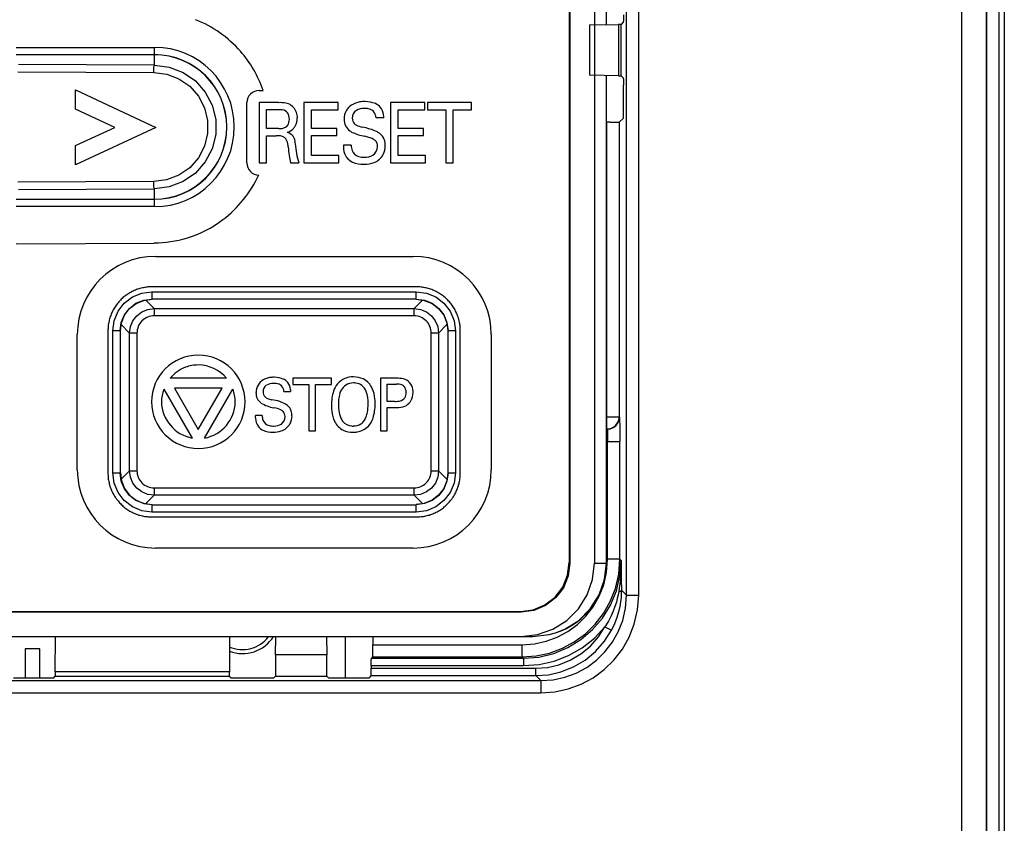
# Model space of a CAD drawing. Extents: x 0 to 420, y 0 to 297.
# Tile 28 of 86: x 88.38 to 98.45, y 211.47 to 219.69. Entities that reach past the tile are written whole.
import ezdxf

# ---------------------------------------------------------------- set-up
doc = ezdxf.new("R2010")
doc.units = 0
doc.header["$LTSCALE"] = 23.1
doc.linetypes.add('HIDDEN', pattern=[0.2, 0.1, -0.1])
doc.layers.get('0').update_dxf_attribs({"linetype": 'CONTINUOUS'})
for name, color, linetype in [('ALL_AXIS', 7, 'CONTINUOUS'), ('ALL_FEATURES', 7, 'CONTINUOUS'), ('DEFAULT_2', 8, 'HIDDEN')]:
    doc.layers.add(name, color=color, linetype=linetype)

msp = doc.modelspace()

# ---------------------------------------------------------------- linework, layer by layer
at = {"color": 7, "linetype": 'CONTINUOUS'}
for p, q in [((94.003, 239.125), (94.003, 214.137)), ((94.01, 239.132), (94.01, 214.13)), ((94.26, 239.131), (94.26, 214.131)), ((94.382, 219.642), (94.382, 228.614)), ((94.382, 214.131), (94.382, 219.12)), ((89.652, 216.82), (89.736, 216.831)), ((92.437, 216.831), (92.52, 216.82)), ((89.411, 216.507), (89.422, 216.59)), ((92.75, 216.59), (92.761, 216.507)), ((89.411, 215.056), (89.422, 214.972)), ((92.761, 215.056), (92.75, 214.972)), ((89.652, 214.742), (89.736, 214.731)), ((92.52, 214.742), (92.437, 214.731)), ((93.51, 213.631), (79.013, 213.631)), ((79.019, 213.637), (93.503, 213.637)), ((78.891, 213.381), (93.631, 213.381)), ((88.436, 213.256), (88.436, 212.955)), ((88.586, 213.256), (88.436, 213.256)), ((88.586, 212.955), (88.586, 213.256))]:
    msp.add_line(p, q, dxfattribs=at)
at = {"color": 9, "linetype": 'CONTINUOUS'}
for p, q in [((94.382, 219.642), (94.382, 228.616)), ((88.346, 219.408), (89.761, 219.408)), ((89.761, 219.227), (89.761, 219.408)), ((89.761, 219.333), (88.346, 219.333)), ((88.362, 219.16), (89.753, 219.152)), ((89.761, 219.227), (88.37, 219.235)), ((94.382, 214.131), (94.382, 219.12)), ((89.753, 218.036), (88.362, 218.028)), ((88.37, 217.953), (89.761, 217.961)), ((89.761, 217.779), (89.761, 217.961)), ((88.346, 217.854), (89.761, 217.854)), ((89.761, 217.779), (88.346, 217.779)), ((89.756, 216.736), (89.67, 216.822)), ((89.734, 216.908), (89.734, 216.833)), ((89.734, 216.908), (92.438, 216.908)), ((89.734, 216.833), (89.736, 216.831)), ((92.438, 216.833), (89.734, 216.833)), ((92.503, 216.822), (92.416, 216.736)), ((92.436, 216.831), (92.438, 216.833)), ((92.438, 216.833), (92.438, 216.908)), ((89.756, 216.736), (89.756, 216.661)), ((89.756, 216.736), (92.416, 216.736)), ((92.416, 216.661), (92.416, 216.736)), ((92.416, 216.661), (89.756, 216.661)), ((89.42, 216.573), (89.506, 216.486)), ((92.666, 216.486), (92.752, 216.573)), ((89.334, 215.054), (89.334, 216.508)), ((89.409, 216.508), (89.334, 216.508)), ((89.409, 216.508), (89.409, 215.054)), ((89.411, 216.506), (89.409, 216.508)), ((89.506, 215.076), (89.506, 216.486)), ((89.581, 216.486), (89.506, 216.486)), ((89.581, 216.486), (89.581, 215.076)), ((92.591, 215.076), (92.591, 216.486)), ((92.666, 216.486), (92.591, 216.486)), ((92.666, 216.486), (92.666, 215.076)), ((92.763, 216.508), (92.761, 216.506)), ((92.763, 215.054), (92.763, 216.508)), ((92.838, 216.508), (92.763, 216.508)), ((92.838, 216.508), (92.838, 215.054)), ((89.334, 215.054), (89.409, 215.054)), ((89.409, 215.054), (89.411, 215.056)), ((89.506, 215.076), (89.42, 214.99)), ((89.506, 215.076), (89.581, 215.076)), ((92.591, 215.076), (92.666, 215.076)), ((92.752, 214.99), (92.666, 215.076)), ((92.761, 215.056), (92.763, 215.054)), ((92.763, 215.054), (92.838, 215.054)), ((89.67, 214.74), (89.756, 214.826)), ((89.756, 214.901), (89.756, 214.826)), ((89.756, 214.901), (92.416, 214.901)), ((92.416, 214.826), (89.756, 214.826)), ((92.416, 214.826), (92.416, 214.901)), ((92.416, 214.826), (92.503, 214.74)), ((89.736, 214.731), (89.734, 214.729)), ((89.734, 214.729), (89.734, 214.654)), ((89.734, 214.729), (92.438, 214.729)), ((92.438, 214.729), (92.436, 214.731)), ((92.438, 214.654), (92.438, 214.729)), ((92.438, 214.654), (89.734, 214.654)), ((94.01, 214.13), (94.003, 214.137)), ((94.26, 214.131), (94.382, 214.131)), ((93.503, 213.637), (93.51, 213.631))]:
    msp.add_line(p, q, dxfattribs=at)
for points in [[(89.753, 219.152), (89.754, 219.179), (89.755, 219.203), (89.758, 219.22), (89.761, 219.227)], [(89.753, 219.152), (89.885, 219.135), (90.01, 219.087), (90.121, 219.01), (90.21, 218.909), (90.272, 218.791), (90.304, 218.661), (90.304, 218.527), (90.272, 218.397), (90.21, 218.278), (90.121, 218.177), (90.01, 218.1), (89.884, 218.052), (89.753, 218.036)], [(89.761, 219.227), (89.912, 219.207), (90.055, 219.153), (90.18, 219.066), (90.28, 218.951), (90.35, 218.817), (90.386, 218.669), (90.386, 218.518), (90.35, 218.37), (90.28, 218.236), (90.18, 218.122), (90.055, 218.035), (89.912, 217.98), (89.761, 217.961)], [(89.761, 217.961), (89.758, 217.968), (89.755, 217.984), (89.754, 218.008), (89.753, 218.036)], [(89.334, 216.508), (89.347, 216.611), (89.387, 216.708), (89.451, 216.791), (89.534, 216.855), (89.631, 216.895), (89.734, 216.908)], [(89.409, 216.508), (89.42, 216.593), (89.452, 216.671), (89.504, 216.738), (89.571, 216.79), (89.65, 216.822), (89.734, 216.833)], [(92.438, 216.908), (92.541, 216.895), (92.638, 216.855), (92.721, 216.791), (92.785, 216.708), (92.825, 216.611), (92.838, 216.508)], [(92.438, 216.833), (92.523, 216.822), (92.601, 216.79), (92.668, 216.738), (92.72, 216.671), (92.752, 216.593), (92.763, 216.508)], [(89.579, 216.663), (89.631, 216.702), (89.691, 216.727), (89.756, 216.736)], [(92.416, 216.736), (92.481, 216.727), (92.541, 216.703), (92.593, 216.663)], [(89.506, 216.486), (89.515, 216.551), (89.54, 216.611), (89.579, 216.663)], [(92.593, 216.663), (92.632, 216.611), (92.657, 216.551), (92.666, 216.486)], [(89.734, 214.654), (89.631, 214.667), (89.534, 214.707), (89.451, 214.771), (89.387, 214.854), (89.347, 214.951), (89.334, 215.054)], [(89.734, 214.729), (89.65, 214.74), (89.571, 214.772), (89.504, 214.824), (89.452, 214.891), (89.42, 214.97), (89.409, 215.054)], [(89.58, 214.899), (89.54, 214.951), (89.515, 215.011), (89.506, 215.076)], [(92.838, 215.054), (92.825, 214.951), (92.785, 214.854), (92.721, 214.771), (92.638, 214.707), (92.541, 214.667), (92.438, 214.654)], [(92.763, 215.054), (92.752, 214.97), (92.72, 214.891), (92.668, 214.824), (92.601, 214.772), (92.523, 214.74), (92.438, 214.729)], [(92.666, 215.076), (92.658, 215.011), (92.633, 214.951), (92.593, 214.9)], [(89.756, 214.826), (89.692, 214.835), (89.631, 214.86), (89.58, 214.899)], [(92.593, 214.9), (92.541, 214.86), (92.481, 214.835), (92.416, 214.826)], [(94.382, 214.131), (94.382, 214.131), (94.382, 214.131), (94.382, 214.131)]]:
    msp.add_lwpolyline(points, dxfattribs=at)
at = {"color": 7, "linetype": 'CONTINUOUS'}
for points in [[(89.422, 216.59), (89.455, 216.669), (89.506, 216.736), (89.574, 216.788), (89.652, 216.82)], [(92.52, 216.82), (92.599, 216.788), (92.666, 216.736), (92.718, 216.669), (92.75, 216.59)], [(89.422, 214.972), (89.455, 214.894), (89.506, 214.826), (89.574, 214.775), (89.652, 214.742)], [(92.75, 214.972), (92.718, 214.894), (92.666, 214.826), (92.599, 214.775), (92.52, 214.742)], [(93.503, 213.637), (93.633, 213.654), (93.753, 213.704), (93.857, 213.783), (93.936, 213.887), (93.986, 214.008), (94.003, 214.137)], [(93.509, 213.381), (93.676, 213.4), (93.835, 213.455), (93.977, 213.545), (94.096, 213.663), (94.185, 213.806), (94.241, 213.964), (94.26, 214.131)], [(94.01, 214.13), (93.993, 214.001), (93.943, 213.88), (93.863, 213.777), (93.76, 213.698), (93.639, 213.648), (93.51, 213.631)], [(93.861, 213.417), (93.957, 213.455), (94.099, 213.545), (94.218, 213.664), (94.307, 213.806), (94.363, 213.964), (94.382, 214.131)], [(93.631, 213.381), (93.798, 213.4), (93.861, 213.417)]]:
    msp.add_lwpolyline(points, dxfattribs=at)
at = {"color": 9, "linetype": 'CONTINUOUS'}
for centre, radius, start, end in [((89.761, 218.594), 0.815, 270, 89.9998), ((89.761, 218.594), 0.74, 270, 90), ((89.756, 216.486), 0.175, 89.9651, 180.0361), ((92.416, 216.486), 0.175, 359.965, 90.0361), ((89.756, 215.076), 0.175, 179.9651, 270.0361), ((92.416, 215.076), 0.175, 269.965, 0.0361)]:
    msp.add_arc(centre, radius, start, end, dxfattribs=at)
at = {"color": 7, "linetype": 'CONTINUOUS'}
for centre, radius, start, end in [((89.761, 218.594), 0.738, 270, 90), ((93.632, 214.131), 0.75, 287.8498, 360)]:
    msp.add_arc(centre, radius, start, end, dxfattribs=at)
at = {"layer": 'ALL_AXIS', "color": 3, "linetype": 'CONTINUOUS'}
msp.add_arc((90.661, 213.581), 0.334, 245.9267, 322.895, dxfattribs=at)
at = {"layer": 'ALL_FEATURES', "color": 9, "linetype": 'CONTINUOUS'}
for p, q in [((98.015, 239.956), (98.015, 197.452)), ((98.265, 239.956), (98.265, 197.452)), ((98.452, 239.956), (98.452, 197.445)), ((94.588, 213.804), (94.588, 239.208)), ((94.713, 213.804), (94.713, 239.208)), ((94.388, 215.504), (94.388, 218.643)), ((94.513, 218.645), (94.513, 215.629)), ((94.382, 215.629), (94.513, 215.629)), ((94.516, 215.626), (94.513, 215.629)), ((94.382, 215.504), (94.388, 215.504)), ((94.391, 215.501), (94.382, 215.501)), ((94.391, 215.501), (94.388, 215.504)), ((94.382, 215.376), (94.52, 215.376)), ((94.395, 214.172), (94.395, 215.376)), ((94.52, 214.172), (94.52, 215.376)), ((94.385, 214.037), (94.395, 214.172)), ((94.52, 214.172), (94.395, 214.172)), ((94.534, 214.158), (94.52, 214.172)), ((94.534, 214.158), (94.535, 213.967)), ((94.53, 214.026), (94.523, 213.954)), ((94.519, 213.917), (94.514, 213.88)), ((94.523, 213.954), (94.519, 213.917)), ((94.514, 213.88), (94.508, 213.841)), ((94.536, 213.856), (94.588, 213.804)), ((94.588, 213.804), (94.713, 213.804)), ((94.368, 213.48), (94.434, 213.444)), ((91.711, 213.381), (91.711, 212.955)), ((93.766, 213.332), (93.88, 213.374)), ((91.993, 213.297), (93.52, 213.297)), ((93.52, 213.172), (93.52, 213.297)), ((91.979, 213.158), (93.534, 213.158)), ((91.991, 213.172), (93.52, 213.172)), ((93.534, 213.158), (93.52, 213.172)), ((93.534, 213.158), (93.534, 213.083)), ((91.978, 213.083), (93.534, 213.083)), ((91.978, 213.056), (93.662, 213.056)), ((93.662, 212.981), (93.662, 213.056)), ((78.809, 212.929), (93.713, 212.929)), ((91.977, 212.981), (93.662, 212.981)), ((93.662, 212.981), (93.713, 212.929)), ((93.713, 212.929), (93.713, 212.804)), ((78.809, 212.804), (93.713, 212.804))]:
    msp.add_line(p, q, dxfattribs=at)
at = {"layer": 'ALL_FEATURES', "color": 7, "linetype": 'CONTINUOUS'}
for p, q in [((98.274, 197.445), (98.274, 239.956)), ((98.397, 239.956), (98.397, 197.445)), ((94.21, 219.639), (94.505, 219.644)), ((94.505, 219.644), (94.505, 219.118)), ((94.534, 219.644), (94.505, 219.644)), ((94.555, 219.665), (94.534, 219.644)), ((94.534, 219.118), (94.534, 219.644)), ((94.21, 219.639), (94.21, 219.123)), ((94.505, 219.118), (94.21, 219.123)), ((94.505, 219.118), (94.534, 219.118)), ((94.555, 219.098), (94.534, 219.118)), ((94.556, 218.683), (94.556, 219.023)), ((94.42, 218.643), (94.382, 218.643)), ((94.556, 218.683), (94.513, 218.645)), ((94.535, 213.967), (94.536, 213.856)), ((94.536, 213.856), (94.535, 213.819)), ((88.746, 213.021), (88.747, 213.381)), ((90.526, 213.381), (90.526, 213.021)), ((90.998, 213.194), (91.001, 213.381)), ((91.521, 213.381), (91.524, 213.194)), ((91.993, 213.381), (91.993, 213.297)), ((90.998, 213.194), (90.998, 212.976)), ((91.524, 213.194), (90.998, 213.194)), ((91.524, 212.976), (91.524, 213.194)), ((91.991, 213.172), (91.979, 213.158)), ((88.746, 213.021), (88.746, 212.974)), ((90.526, 213.021), (88.746, 213.021)), ((90.526, 212.974), (90.526, 213.021)), ((91.978, 213.083), (91.978, 213.056)), ((88.653, 212.955), (88.393, 212.955)), ((88.728, 212.956), (88.746, 212.974)), ((88.746, 212.974), (90.526, 212.974)), ((90.545, 212.956), (90.526, 212.974)), ((90.903, 212.955), (90.62, 212.955)), ((90.978, 212.956), (90.998, 212.976)), ((90.998, 212.976), (91.524, 212.976)), ((91.545, 212.956), (91.524, 212.976)), ((91.879, 212.955), (91.62, 212.955)), ((91.977, 212.981), (91.954, 212.956))]:
    msp.add_line(p, q, dxfattribs=at)
at = {"layer": 'ALL_FEATURES', "color": 40, "linetype": 'CONTINUOUS'}
for p, q in [((88.953, 218.777), (88.953, 218.973)), ((88.953, 218.973), (89.774, 218.59)), ((90.83, 218.968), (90.871, 218.968)), ((90.706, 218.227), (90.706, 218.843)), ((90.83, 218.843), (90.83, 218.227)), ((91.03, 218.843), (90.83, 218.843)), ((91.287, 218.843), (91.287, 218.227)), ((91.639, 218.843), (91.287, 218.843)), ((91.639, 218.771), (91.639, 218.843)), ((92.173, 218.843), (92.173, 218.227)), ((92.525, 218.843), (92.173, 218.843)), ((92.525, 218.771), (92.525, 218.843)), ((92.552, 218.843), (92.552, 218.771)), ((93.004, 218.843), (92.552, 218.843)), ((93.004, 218.771), (93.004, 218.843)), ((89.353, 218.59), (88.953, 218.777)), ((90.906, 218.578), (90.906, 218.772)), ((90.906, 218.772), (91.028, 218.772)), ((91.365, 218.579), (91.365, 218.771)), ((91.365, 218.771), (91.639, 218.771)), ((92.251, 218.579), (92.251, 218.771)), ((92.251, 218.771), (92.525, 218.771)), ((92.552, 218.771), (92.739, 218.771)), ((92.739, 218.771), (92.739, 218.227)), ((92.816, 218.227), (92.816, 218.771)), ((92.816, 218.771), (93.004, 218.771)), ((92.026, 218.69), (92.106, 218.69)), ((88.953, 218.404), (89.353, 218.59)), ((89.774, 218.59), (88.953, 218.208)), ((91.028, 218.578), (90.906, 218.578)), ((91.626, 218.579), (91.365, 218.579)), ((91.626, 218.507), (91.626, 218.579)), ((92.512, 218.579), (92.251, 218.579)), ((92.512, 218.507), (92.512, 218.579)), ((90.907, 218.227), (90.907, 218.505)), ((90.907, 218.505), (91.005, 218.505)), ((91.365, 218.302), (91.365, 218.507)), ((91.365, 218.507), (91.626, 218.507)), ((92.251, 218.302), (92.251, 218.507)), ((92.251, 218.507), (92.512, 218.507)), ((88.953, 218.208), (88.953, 218.404)), ((91.773, 218.407), (91.693, 218.407)), ((91.645, 218.302), (91.365, 218.302)), ((91.645, 218.227), (91.645, 218.302)), ((92.531, 218.302), (92.251, 218.302)), ((92.531, 218.227), (92.531, 218.302)), ((90.83, 218.227), (90.907, 218.227)), ((91.153, 218.227), (91.236, 218.227)), ((91.287, 218.227), (91.645, 218.227)), ((92.173, 218.227), (92.531, 218.227)), ((92.739, 218.227), (92.816, 218.227)), ((88.344, 217.399), (89.758, 217.407)), ((89.771, 217.27), (92.405, 217.27)), ((92.438, 216.958), (89.734, 216.958)), ((88.971, 215.086), (88.971, 216.47)), ((89.284, 216.508), (89.284, 215.054)), ((92.888, 215.054), (92.888, 216.508)), ((93.204, 216.47), (93.204, 215.086)), ((90.496, 216.023), (89.921, 216.023)), ((91.175, 216.023), (91.175, 215.96)), ((91.57, 216.023), (91.175, 216.023)), ((91.57, 215.96), (91.57, 216.023)), ((92.071, 216.023), (92.071, 215.484)), ((92.235, 216.023), (92.071, 216.023)), ((89.964, 215.923), (90.208, 215.499)), ((90.453, 215.923), (89.964, 215.923)), ((90.208, 215.499), (90.453, 215.923)), ((91.175, 215.96), (91.339, 215.96)), ((91.339, 215.96), (91.339, 215.484)), ((91.406, 215.484), (91.406, 215.96)), ((91.406, 215.96), (91.57, 215.96)), ((92.139, 215.786), (92.139, 215.963)), ((92.139, 215.963), (92.234, 215.963)), ((89.855, 215.911), (90.144, 215.411)), ((90.273, 215.411), (90.562, 215.911)), ((91.083, 215.889), (91.153, 215.889)), ((92.22, 215.786), (92.139, 215.786)), ((92.139, 215.484), (92.139, 215.724)), ((92.139, 215.724), (92.218, 215.724)), ((90.862, 215.641), (90.792, 215.641)), ((91.339, 215.484), (91.406, 215.484)), ((92.071, 215.484), (92.139, 215.484)), ((89.734, 214.604), (92.438, 214.604)), ((92.405, 214.286), (89.771, 214.286))]:
    msp.add_line(p, q, dxfattribs=at)
at = {"layer": 'ALL_FEATURES', "color": 7, "linetype": 'CONTINUOUS'}
for points in [[(94.556, 219.74), (94.556, 219.717), (94.556, 219.696), (94.556, 219.68), (94.555, 219.669), (94.555, 219.665)], [(94.555, 219.098), (94.555, 219.094), (94.556, 219.083), (94.556, 219.066), (94.556, 219.045), (94.556, 219.023)], [(94.42, 218.643), (94.45, 218.643), (94.476, 218.643), (94.496, 218.644), (94.509, 218.644), (94.513, 218.645)], [(94.535, 213.819), (94.533, 213.779), (94.528, 213.735), (94.519, 213.685), (94.507, 213.632), (94.49, 213.574), (94.466, 213.511), (94.434, 213.444)], [(91.991, 213.172), (91.992, 213.177), (91.992, 213.189), (91.993, 213.209), (91.993, 213.235), (91.993, 213.265), (91.993, 213.297)], [(91.978, 213.083), (91.978, 213.106), (91.978, 213.127), (91.978, 213.144), (91.979, 213.154), (91.979, 213.158)], [(91.977, 212.981), (91.977, 212.985), (91.977, 212.996), (91.978, 213.012), (91.978, 213.033), (91.978, 213.056)], [(88.393, 212.955), (88.37, 212.955), (88.349, 212.955), (88.333, 212.955), (88.322, 212.956), (88.318, 212.956)], [(88.728, 212.956), (88.724, 212.956), (88.713, 212.955), (88.696, 212.955), (88.675, 212.955), (88.653, 212.955)], [(90.62, 212.955), (90.597, 212.955), (90.576, 212.955), (90.56, 212.955), (90.549, 212.956), (90.545, 212.956)], [(90.978, 212.956), (90.974, 212.956), (90.963, 212.955), (90.946, 212.955), (90.925, 212.955), (90.903, 212.955)], [(91.62, 212.955), (91.597, 212.955), (91.576, 212.955), (91.56, 212.955), (91.549, 212.956), (91.545, 212.956)], [(91.954, 212.956), (91.95, 212.956), (91.939, 212.955), (91.923, 212.955), (91.902, 212.955), (91.879, 212.955)]]:
    msp.add_lwpolyline(points, dxfattribs=at)
at = {"layer": 'ALL_FEATURES', "color": 40, "linetype": 'CONTINUOUS'}
for points in [[(89.734, 216.958), (89.722, 216.958), (89.709, 216.958), (89.697, 216.957), (89.685, 216.956), (89.672, 216.954), (89.66, 216.952), (89.648, 216.95), (89.636, 216.947), (89.624, 216.945), (89.612, 216.941), (89.6, 216.938), (89.588, 216.934), (89.576, 216.93), (89.565, 216.925), (89.553, 216.92), (89.542, 216.915), (89.531, 216.91), (89.52, 216.904), (89.509, 216.898), (89.498, 216.892), (89.488, 216.885), (89.478, 216.878), (89.467, 216.871), (89.458, 216.863), (89.448, 216.856), (89.438, 216.848), (89.429, 216.839), (89.42, 216.831), (89.411, 216.822), (89.403, 216.813), (89.395, 216.804), (89.387, 216.794), (89.379, 216.785), (89.371, 216.775), (89.364, 216.765), (89.357, 216.754), (89.351, 216.744), (89.344, 216.733), (89.338, 216.722), (89.332, 216.711), (89.327, 216.7), (89.322, 216.689), (89.317, 216.678), (89.312, 216.666), (89.308, 216.654), (89.304, 216.643), (89.301, 216.631), (89.298, 216.619), (89.295, 216.607), (89.292, 216.594), (89.29, 216.582), (89.288, 216.57), (89.287, 216.558), (89.285, 216.545), (89.285, 216.533), (89.284, 216.521), (89.284, 216.508)], [(92.888, 216.508), (92.888, 216.521), (92.888, 216.533), (92.887, 216.545), (92.886, 216.558), (92.884, 216.57), (92.882, 216.582), (92.88, 216.594), (92.878, 216.607), (92.875, 216.619), (92.871, 216.631), (92.868, 216.643), (92.864, 216.654), (92.86, 216.666), (92.855, 216.678), (92.85, 216.689), (92.845, 216.7), (92.84, 216.711), (92.834, 216.722), (92.828, 216.733), (92.822, 216.744), (92.815, 216.754), (92.808, 216.765), (92.801, 216.775), (92.794, 216.785), (92.786, 216.794), (92.778, 216.804), (92.769, 216.813), (92.761, 216.822), (92.752, 216.831), (92.743, 216.839), (92.734, 216.848), (92.724, 216.856), (92.715, 216.863), (92.705, 216.871), (92.695, 216.878), (92.684, 216.885), (92.674, 216.892), (92.663, 216.898), (92.652, 216.904), (92.641, 216.91), (92.63, 216.915), (92.619, 216.92), (92.608, 216.925), (92.596, 216.93), (92.584, 216.934), (92.573, 216.938), (92.561, 216.941), (92.549, 216.945), (92.537, 216.947), (92.524, 216.95), (92.512, 216.952), (92.5, 216.954), (92.488, 216.956), (92.475, 216.957), (92.463, 216.958), (92.451, 216.958), (92.438, 216.958)], [(89.284, 215.054), (89.284, 215.042), (89.285, 215.029), (89.285, 215.017), (89.287, 215.005), (89.288, 214.992), (89.29, 214.98), (89.292, 214.968), (89.295, 214.956), (89.298, 214.944), (89.301, 214.932), (89.304, 214.92), (89.308, 214.908), (89.312, 214.896), (89.317, 214.885), (89.322, 214.873), (89.327, 214.862), (89.332, 214.851), (89.338, 214.84), (89.344, 214.829), (89.351, 214.818), (89.357, 214.808), (89.364, 214.798), (89.371, 214.787), (89.379, 214.778), (89.387, 214.768), (89.395, 214.758), (89.403, 214.749), (89.411, 214.74), (89.42, 214.731), (89.429, 214.723), (89.438, 214.715), (89.448, 214.707), (89.458, 214.699), (89.467, 214.691), (89.478, 214.684), (89.488, 214.677), (89.498, 214.671), (89.509, 214.664), (89.52, 214.658), (89.531, 214.652), (89.542, 214.647), (89.553, 214.642), (89.565, 214.637), (89.576, 214.632), (89.588, 214.628), (89.6, 214.624), (89.612, 214.621), (89.624, 214.618), (89.636, 214.615), (89.648, 214.612), (89.66, 214.61), (89.672, 214.608), (89.685, 214.607), (89.697, 214.605), (89.709, 214.605), (89.722, 214.604), (89.734, 214.604)], [(92.438, 214.604), (92.451, 214.604), (92.463, 214.605), (92.475, 214.605), (92.488, 214.607), (92.5, 214.608), (92.512, 214.61), (92.524, 214.612), (92.537, 214.615), (92.549, 214.618), (92.561, 214.621), (92.573, 214.624), (92.584, 214.628), (92.596, 214.632), (92.608, 214.637), (92.619, 214.642), (92.63, 214.647), (92.642, 214.652), (92.652, 214.658), (92.663, 214.664), (92.674, 214.671), (92.684, 214.677), (92.695, 214.684), (92.705, 214.691), (92.715, 214.699), (92.724, 214.707), (92.734, 214.715), (92.743, 214.723), (92.752, 214.731), (92.761, 214.74), (92.769, 214.749), (92.778, 214.758), (92.786, 214.768), (92.794, 214.778), (92.801, 214.787), (92.808, 214.798), (92.815, 214.808), (92.822, 214.818), (92.828, 214.829), (92.834, 214.84), (92.84, 214.851), (92.845, 214.862), (92.85, 214.873), (92.855, 214.885), (92.86, 214.896), (92.864, 214.908), (92.868, 214.92), (92.871, 214.932), (92.875, 214.944), (92.878, 214.956), (92.88, 214.968), (92.882, 214.98), (92.884, 214.992), (92.886, 215.005), (92.887, 215.017), (92.888, 215.029), (92.888, 215.042), (92.888, 215.054)]]:
    msp.add_lwpolyline(points, dxfattribs=at)
at = {"layer": 'ALL_FEATURES', "color": 9, "linetype": 'CONTINUOUS'}
for points in [[(94.388, 215.504), (94.405, 215.505), (94.421, 215.508), (94.436, 215.514), (94.451, 215.521), (94.464, 215.53), (94.477, 215.541), (94.487, 215.553), (94.497, 215.566), (94.504, 215.581), (94.509, 215.597), (94.512, 215.613), (94.513, 215.629)], [(94.391, 215.501), (94.423, 215.506), (94.453, 215.518), (94.479, 215.538), (94.499, 215.564), (94.512, 215.594), (94.516, 215.626)], [(94.516, 215.626), (94.517, 215.621), (94.518, 215.606), (94.518, 215.583), (94.519, 215.551), (94.52, 215.514), (94.52, 215.471), (94.52, 215.425), (94.52, 215.376)], [(94.391, 215.501), (94.392, 215.499), (94.393, 215.491), (94.393, 215.479), (94.394, 215.464), (94.395, 215.445), (94.395, 215.424), (94.395, 215.4), (94.395, 215.376)], [(93.52, 213.172), (93.665, 213.182), (93.801, 213.212), (93.932, 213.26), (94.054, 213.327), (94.167, 213.409), (94.267, 213.506), (94.352, 213.617), (94.421, 213.738), (94.474, 213.871), (94.508, 214.018), (94.52, 214.172)], [(94.485, 213.848), (94.521, 214.001), (94.534, 214.158)], [(94.534, 214.158), (94.533, 214.092), (94.53, 214.026)], [(93.88, 213.374), (93.988, 213.432), (94.086, 213.504), (94.173, 213.59), (94.248, 213.686), (94.309, 213.792), (94.355, 213.909), (94.385, 214.037)], [(93.534, 213.158), (93.691, 213.171), (93.844, 213.208), (93.988, 213.268), (94.122, 213.349), (94.241, 213.451), (94.343, 213.57), (94.424, 213.703), (94.485, 213.848)], [(93.713, 212.804), (93.856, 212.815), (93.992, 212.844), (94.125, 212.893), (94.248, 212.959), (94.361, 213.042), (94.46, 213.14), (94.546, 213.251), (94.615, 213.373), (94.668, 213.508), (94.702, 213.653), (94.713, 213.804)], [(93.713, 212.929), (93.838, 212.938), (93.958, 212.964), (94.073, 213.007), (94.181, 213.065), (94.28, 213.137), (94.367, 213.223), (94.442, 213.32), (94.502, 213.427), (94.549, 213.545), (94.578, 213.672), (94.588, 213.804)], [(94.508, 213.841), (94.502, 213.807), (94.494, 213.771), (94.484, 213.731), (94.47, 213.688), (94.453, 213.641), (94.43, 213.591), (94.403, 213.537), (94.368, 213.48)], [(94.508, 213.841), (94.523, 213.845), (94.532, 213.851), (94.536, 213.856)], [(93.534, 213.083), (93.693, 213.095), (93.848, 213.13), (93.996, 213.188), (94.134, 213.266), (94.259, 213.364), (94.368, 213.48)], [(93.662, 213.056), (93.779, 213.065), (93.896, 213.091), (94.013, 213.137), (94.122, 213.202), (94.22, 213.283), (94.302, 213.377), (94.368, 213.48)], [(93.662, 212.981), (93.79, 212.99), (93.918, 213.019), (94.046, 213.07), (94.165, 213.14), (94.272, 213.229), (94.362, 213.332), (94.434, 213.444)], [(93.52, 213.297), (93.647, 213.306), (93.766, 213.332)]]:
    msp.add_lwpolyline(points, dxfattribs=at)
at = {"layer": 'ALL_FEATURES', "color": 40, "linetype": 'CONTINUOUS'}
for centre, radius, start, end in [((89.739, 218.579), 1.197, 41.2587, 68.3442), ((89.745, 218.585), 1.189, 18.7918, 41.2238), ((90.83, 218.844), 0.124, 90, 135.1444), ((90.83, 218.843), 0.125, 134.9493, 180), ((91.041, 218.523), 0.32, 78.8783, 91.8551), ((91.073, 218.683), 0.158, 56.798, 79.1308), ((91.897, 218.627), 0.226, 98.9183, 122.6898), ((91.914, 218.556), 0.299, 89.9521, 99.9405), ((91.917, 218.593), 0.261, 66.6748, 90.5833), ((91.034, 218.589), 0.182, 78.1631, 91.7489), ((91.057, 218.688), 0.0816, 39.2529, 79.9135), ((91.028, 218.676), 0.112, 357.9415, 34.5079), ((91.076, 218.696), 0.144, 7.2518, 55.0504), ((91.877, 218.677), 0.177, 151.8775, 180.6284), ((91.862, 218.681), 0.161, 122.3624, 150.5444), ((91.874, 218.686), 0.0916, 122.2886, 181.5042), ((91.903, 218.622), 0.161, 88.5992, 118.9274), ((91.909, 218.578), 0.206, 79.2564, 90.4535), ((91.934, 218.686), 0.0951, 44.2842, 81.8975), ((91.926, 218.688), 0.0992, 1.0376, 40.4169), ((91.956, 218.694), 0.153, 40.8105, 65.1579), ((91.96, 218.704), 0.144, 6.461, 39.1459), ((91.056, 218.659), 0.0818, 303.8041, 345.9705), ((91.019, 218.671), 0.121, 344.9579, 0.4805), ((91.049, 218.688), 0.172, 330.5757, 0.3596), ((91.044, 218.689), 0.178, 359.9814, 8.2371), ((91.845, 218.67), 0.145, 178.0277, 233.2616), ((91.859, 218.68), 0.0759, 177.3545, 223.0977), ((91.656, 218.665), 0.451, 3.0786, 6.9392), ((91.037, 218.736), 0.159, 266.8783, 294.1181), ((91.081, 218.671), 0.136, 284.8895, 317.9474), ((91.091, 218.431), 0.111, 39.2385, 77.1095), ((91.076, 218.676), 0.143, 317.7755, 329.686), ((91.843, 218.668), 0.142, 233.5014, 244.7787), ((92.024, 219.086), 0.598, 246.1308, 259.0734), ((91.868, 218.697), 0.0942, 226.8544, 244.5582), ((91.946, 218.865), 0.279, 244.8253, 257.1853), ((91.777, 217.98), 0.622, 64.9745, 80.1343), ((91.95, 218.373), 0.192, 53.0911, 61.8343), ((91.008, 218.212), 0.293, 81.8352, 90.713), ((91.045, 218.428), 0.074, 19.9494, 86.1044), ((90.895, 218.377), 0.233, 3.1677, 19.1648), ((91.09, 218.44), 0.106, 18.0455, 34.9593), ((90.97, 218.403), 0.232, 4.4878, 17.7881), ((91.402, 216.62), 1.947, 73.5279, 74.8316), ((91.888, 218.258), 0.239, 63.0392, 73.9952), ((91.953, 218.387), 0.0939, 44.5846, 62.8491), ((91.958, 218.399), 0.0828, 357.5519, 40.9508), ((91.99, 218.424), 0.128, 19.5973, 53.9969), ((91.946, 218.408), 0.175, 359.0093, 19.6703), ((95.114, 218.835), 4.012, 186.3646, 187.649), ((92.059, 218.476), 0.86, 183.6609, 196.8042), ((92.045, 218.403), 0.352, 179.3964, 186.0579), ((91.871, 218.383), 0.177, 185.4744, 214.651), ((91.94, 218.405), 0.167, 179.157, 197.4178), ((91.871, 218.385), 0.0949, 198.4289, 256.1624), ((91.937, 218.393), 0.104, 302.6091, 1.2776), ((91.922, 218.403), 0.199, 333.2559, 0.4506), ((91.695, 218.373), 0.562, 187.3808, 195.0442), ((91.833, 218.359), 0.132, 215.5255, 216.3058), ((91.848, 218.375), 0.154, 217.5159, 246.4558), ((91.896, 218.504), 0.291, 247.9811, 270.6565), ((91.904, 218.491), 0.206, 254.3267, 271.2855), ((91.913, 218.449), 0.164, 268.3531, 298.8199), ((91.944, 218.396), 0.177, 291.1824, 332.0237), ((90.83, 218.227), 0.125, 180, 225.0954), ((90.831, 218.23), 0.128, 225.9912, 268.3909), ((91.9, 218.561), 0.349, 269.8711, 270.9771), ((91.907, 218.479), 0.267, 269.7216, 291.9756), ((89.734, 218.604), 1.202, 307.1586, 335.3829), ((89.749, 218.585), 1.178, 286.779, 307.1266), ((89.751, 218.585), 1.177, 270.3465, 286.6897), ((89.771, 216.47), 0.8, 90, 180), ((92.405, 216.47), 0.8, 0, 90), ((90.209, 215.782), 0.478, 89.9941, 179.9939), ((90.209, 215.781), 0.478, 0.0113, 90.0096), ((90.217, 215.774), 0.387, 111.146, 140.0416), ((90.208, 215.79), 0.369, 89.9561, 110.7772), ((90.206, 215.781), 0.378, 39.7406, 89.6054), ((90.976, 215.821), 0.212, 94.4846, 119.1031), ((90.985, 215.773), 0.26, 89.9155, 95.6953), ((90.988, 215.809), 0.224, 64.9853, 90.6641), ((91.789, 215.831), 0.207, 88.1387, 139.3686), ((91.799, 215.806), 0.231, 65.2321, 90.6454), ((92.249, 215.743), 0.28, 77.9897, 92.9252), ((92.283, 215.909), 0.111, 39.6986, 77.2755), ((90.952, 215.878), 0.153, 150.1747, 180.706), ((90.942, 215.879), 0.144, 118.5527, 148.6947), ((90.95, 215.886), 0.0794, 125.2817, 181.7688), ((90.976, 215.833), 0.138, 88.427, 121.3744), ((90.98, 215.767), 0.204, 83.0435, 90.076), ((90.999, 215.879), 0.0905, 48.2852, 86.54), ((90.998, 215.887), 0.0853, 0.899, 43.94), ((91.023, 215.895), 0.132, 40.5706, 63.1263), ((91.025, 215.9), 0.127, 4.0263, 39.0624), ((91.822, 215.81), 0.245, 140.7007, 160.79), ((91.789, 215.842), 0.133, 122.958, 154.1419), ((91.794, 215.823), 0.152, 88.8999, 120.6154), ((91.797, 215.788), 0.187, 83.1095, 90.0223), ((91.807, 215.851), 0.123, 52.3264, 84.3102), ((91.787, 215.835), 0.148, 20.9074, 49.9723), ((91.81, 215.843), 0.193, 23.1755, 63.7021), ((91.695, 215.787), 0.321, 4.5292, 24.3713), ((92.237, 215.679), 0.284, 84.6908, 90.6197), ((92.261, 215.888), 0.0734, 44.5465, 88.2617), ((92.241, 215.883), 0.0925, 357.2576, 38.111), ((92.262, 215.887), 0.142, 8.4146, 41.0611), ((90.197, 215.78), 0.365, 159.3135, 179.7409), ((90.264, 215.759), 0.435, 159.6422, 159.9114), ((90.202, 215.777), 0.384, 0.7618, 20.5016), ((90.925, 215.872), 0.127, 178.0304, 233.2762), ((90.936, 215.88), 0.0653, 177.1116, 226.7414), ((90.952, 215.906), 0.0955, 230.2461, 247.7228), ((91.03, 216.095), 0.3, 247.5752, 256.272), ((90.92, 215.881), 0.234, 1.7952, 6.8415), ((92.008, 215.755), 0.438, 161.9927, 180.6716), ((92.013, 215.763), 0.372, 165.1118, 181.3826), ((91.859, 215.803), 0.214, 153.0213, 164.857), ((91.573, 215.768), 0.372, 358.7556, 18.8573), ((92.255, 215.867), 0.0775, 284.8027, 326.5906), ((92.237, 215.872), 0.0963, 329.9533, 3.4555), ((92.245, 215.873), 0.16, 329.9557, 0.7899), ((92.209, 215.875), 0.196, 359.8778, 9.3997), ((90.209, 215.782), 0.478, 180.0039, 270.0053), ((90.221, 215.793), 0.39, 181.6809, 258.6202), ((90.209, 215.782), 0.478, 269.9911, 359.991), ((90.198, 215.792), 0.389, 281.1409, 358.5087), ((91.036, 216.081), 0.363, 239.0127, 261.528), ((90.917, 215.435), 0.371, 57.2161, 83.451), ((90.902, 215.354), 0.377, 66.6308, 77.5786), ((91.051, 215.655), 0.113, 17.3566, 53.9077), ((92.1, 215.749), 0.531, 179.8696, 186.4929), ((92.011, 215.748), 0.37, 179.0067, 199.305), ((91.498, 215.757), 0.447, 349.6006, 0.2944), ((91.565, 215.754), 0.452, 342.2654, 0.5941), ((91.491, 215.76), 0.527, 359.894, 5.6982), ((92.229, 216.046), 0.323, 268.1808, 282.8924), ((92.228, 215.969), 0.183, 267.2564, 284.8027), ((92.275, 215.852), 0.123, 282.0965, 318.0013), ((92.255, 215.871), 0.15, 317.6859, 328.6598), ((91.172, 215.64), 0.381, 179.8054, 184.1762), ((91.004, 215.639), 0.142, 178.9645, 198.6748), ((91.013, 215.614), 0.0936, 48.4613, 66.0688), ((91.005, 215.629), 0.091, 305.3425, 1.3961), ((91.025, 215.634), 0.071, 357.3705, 44.9002), ((90.994, 215.638), 0.173, 331.7838, 0.5027), ((91.008, 215.641), 0.158, 359.213, 17.616), ((91.884, 215.716), 0.312, 185.082, 205.8592), ((91.836, 215.694), 0.187, 201.2656, 215.8376), ((91.755, 215.69), 0.181, 324.0933, 339.2049), ((91.654, 215.728), 0.288, 339.2049, 349.6655), ((91.764, 215.695), 0.245, 318.4976, 341.2537), ((90.95, 215.622), 0.157, 183.3666, 214.5519), ((90.926, 215.61), 0.131, 216.417, 244.4583), ((90.949, 215.622), 0.0842, 200.1441, 260.8228), ((90.978, 215.731), 0.197, 257.4161, 270.7655), ((90.985, 215.675), 0.141, 268.2684, 300.9995), ((91.009, 215.634), 0.157, 287.2123, 330.3386), ((91.77, 215.658), 0.184, 204.8674, 244.642), ((91.782, 215.656), 0.121, 216.5882, 269.2012), ((91.792, 215.711), 0.177, 266.0393, 270.1358), ((91.795, 215.68), 0.145, 268.8552, 301.5216), ((91.809, 215.663), 0.19, 277.313, 316.915), ((91.804, 215.657), 0.122, 303.6314, 323.0202), ((90.969, 215.72), 0.249, 246.3654, 270.8295), ((90.977, 215.718), 0.247, 268.939, 288.5316), ((91.787, 215.711), 0.24, 246.3887, 270.7988), ((91.792, 215.749), 0.278, 269.827, 278.547), ((89.771, 215.086), 0.8, 180, 270), ((92.405, 215.086), 0.8, 270, 360)]:
    msp.add_arc(centre, radius, start, end, dxfattribs=at)
at = {"layer": 'DEFAULT_2', "color": 8, "linetype": 'HIDDEN'}
msp.add_arc((90.661, 213.581), 0.375, 248.8666, 327.7612, dxfattribs=at)

doc.saveas('drawing.dxf')
